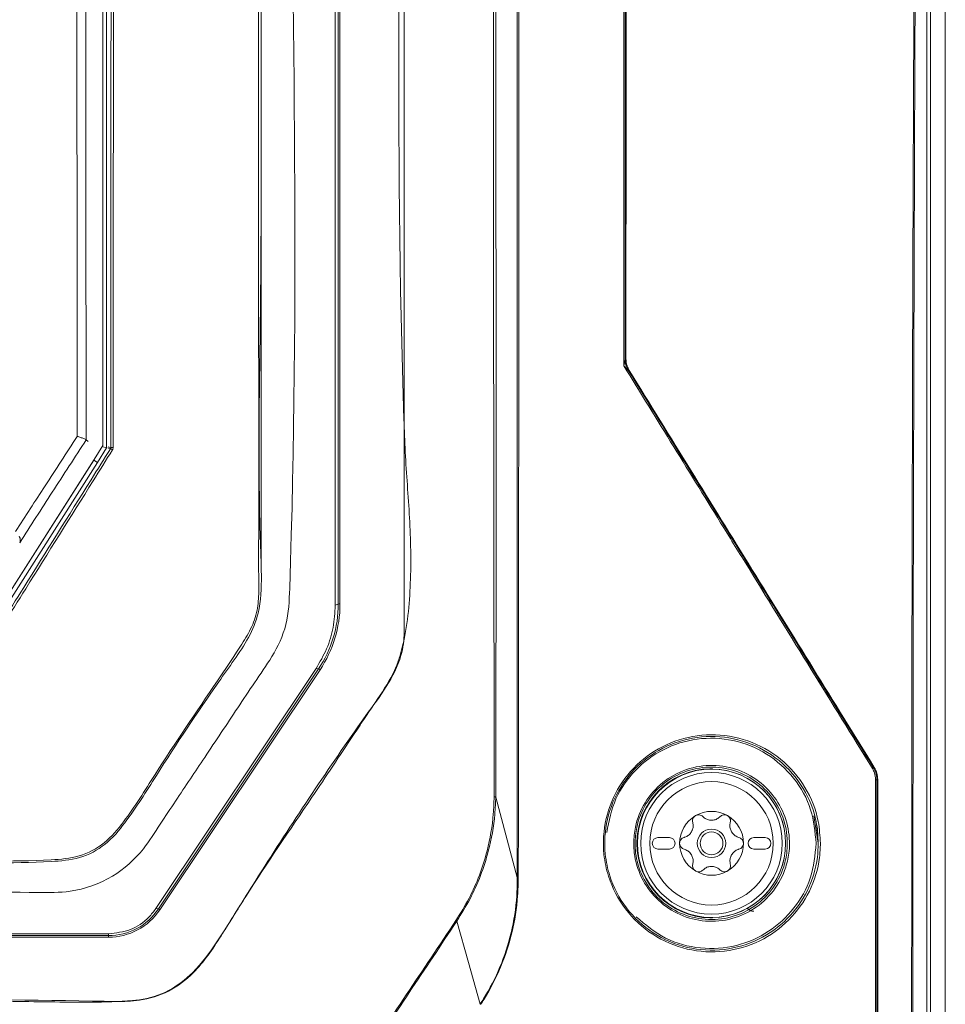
# Model space of a CAD drawing. Header units: millimetres. Extents: x 275 to 1254, y 266 to 807.
# Tile 35 of 41: x 773 to 854, y 538 to 625. Entities that reach past the tile are written whole.
import ezdxf

# ---------------------------------------------------------------- set-up
doc = ezdxf.new("R2010")
doc.units = ezdxf.units.MM
doc.header["$LTSCALE"] = 5

msp = doc.modelspace()

# ---------------------------------------------------------------- linework, layer by layer
at = {"color": 7, "linetype": 'Continuous', "lineweight": 15}
for p, q in [((854.369, 786.825), (854.369, 286.825)), ((800.869, 778.739), (800.869, 573.276)), ((801.132, 573.382), (801.132, 778.474)), ((801.281, 778.481), (801.281, 573.389)), ((780.817, 587.074), (780.817, 698.232)), ((780.486, 587.265), (780.486, 697.997)), ((826.289, 594.871), (826.358, 594.891)), ((826.289, 594.87), (826.289, 594.871)), ((826.586, 593.824), (826.584, 593.826)), ((826.655, 593.843), (826.586, 593.824)), ((779.016, 587.774), (779.017, 587.772)), ((779.017, 587.772), (779.189, 587.624)), ((779.73, 586.06), (780.486, 587.265)), ((780.011, 585.787), (780.817, 587.074)), ((780.817, 587.074), (780.435, 587.184)), ((765.634, 563.922), (779.687, 585.992)), ((765.662, 563.966), (779.73, 586.06)), ((779.687, 585.992), (779.73, 586.06)), ((779.687, 585.992), (780.011, 585.787)), ((765.844, 563.539), (780.011, 585.787)), ((801.132, 573.382), (800.869, 573.276)), ((799.19, 567.738), (785.142, 546.701)), ((785.361, 546.661), (799.408, 567.698)), ((799.532, 567.623), (785.485, 546.586)), ((799.408, 567.698), (799.19, 567.738)), ((848.073, 559.032), (848.143, 559.052)), ((848.441, 558.005), (848.37, 557.985)), ((848.439, 531.628), (848.441, 558.005)), ((814.946, 556.466), (816.825, 549.401)), ((842.834, 554.807), (843.227, 552.41)), ((830.165, 552.909), (829.165, 552.909)), ((838.565, 552.909), (837.565, 552.909)), ((843.182, 552.854), (843.184, 552.771)), ((829.165, 551.909), (830.165, 551.909)), ((837.565, 551.909), (838.565, 551.909)), ((785.361, 546.661), (785.142, 546.701)), ((780.982, 544.478), (692.756, 544.478)), ((692.756, 544.321), (780.982, 544.321)), ((780.982, 544.18), (692.756, 544.18)), ((780.982, 544.321), (780.982, 544.478)), ((780.982, 544.321), (780.982, 544.18))]:
    msp.add_line(p, q, dxfattribs=at)
at = {"color": 8, "linetype": 'Continuous', "lineweight": 15}
for p, q in [((833.946, 558.908), (833.965, 558.91)), ((833.965, 558.91), (833.965, 558.908)), ((833.965, 545.908), (833.946, 545.909)), ((833.965, 545.908), (833.965, 545.909))]:
    msp.add_line(p, q, dxfattribs=at)
at = {"color": 7, "linetype": 'Continuous', "lineweight": 15, "flags": 128}
for points in [[(853.079, 783.729), (853.079, 685.736), (853.079, 518.534)], [(794.369, 576.489), (794.369, 578.052), (794.369, 580.959), (794.369, 583.867), (794.369, 593.005), (794.369, 609.321), (794.369, 638.456), (794.369, 779.721)], [(852.748, 518.461), (852.748, 551.871), (852.748, 693.526), (852.748, 721.813), (852.748, 739.521), (852.748, 757.228), (852.748, 761.754)], [(811.527, 545.587), (812.545, 541.957), (813.57, 538.3)]]:
    msp.add_lwpolyline(points, dxfattribs=at)
at = {"color": 8, "linetype": 'Continuous', "lineweight": 15, "flags": 128}
for points in [[(780.953, 587.162), (781.029, 587.14), (781.181, 587.096)], [(833.726, 558.907), (833.726, 558.918), (833.725, 558.931), (833.725, 558.94), (833.725, 558.946), (833.725, 558.948)], [(833.726, 545.91), (833.726, 545.899), (833.725, 545.887), (833.725, 545.877), (833.725, 545.871), (833.725, 545.869)]]:
    msp.add_lwpolyline(points, dxfattribs=at)
at = {"color": 7, "linetype": 'Continuous', "lineweight": 15}
for radius in [6.5, 6.208, 5.408, 1.25, 1]:
    msp.add_circle((833.865, 552.409), radius, dxfattribs=at)
for centre, radius, start, end in [((828.29, 594.871), 2, 180.00627, 211.58212), ((828.287, 594.872), 1.999, 180.04286, 211.54935), ((780.21, 585.192), 2.029, 56.57071, 62.36763), ((781.333, 581.174), 5.924, 89.46703, 91.47204), ((790.897, 573.383), 10.235, 326.26236, 359.99656), ((790.898, 573.39), 10.383, 326.26222, 359.99657), ((801.25, 572.494), 0.896, 88.05395, 97.57425), ((798.968, 566.832), 0.972, 54.49964, 63.02987), ((833.865, 552.409), 6.541, 91.22361, 268.77639), ((833.301, 558.28), 0.915, 43.47731, 46.69882), ((833.865, 552.409), 6.502, 270.87955, 89.12045), ((847.885, 559.159), 0.227, 295.96413, 325.9988), ((848.28, 555.109), 2.877, 88.20255, 90.41208), ((833.865, 552.409), 2.8, 60, 120), ((833.865, 552.409), 2.8, 120, 180), ((833.865, 552.409), 2.031, 87.5089, 92.4911), ((833.865, 555.5), 1.066, 265.2504, 274.7496), ((833.865, 552.409), 2.8, 0, 60), ((833.865, 552.409), 2.031, 147.5089, 152.4911), ((831.188, 553.954), 1.066, 325.2504, 334.7496), ((833.865, 552.409), 2.031, 27.5089, 32.4911), ((836.542, 553.954), 1.066, 205.2504, 214.7496), ((829.165, 552.409), 0.5, 90, 270), ((830.165, 552.409), 0.5, 270, 90), ((833.865, 552.409), 2.8, 180, 240), ((833.865, 552.409), 2.8, 300, 0), ((837.565, 552.409), 0.5, 90, 270), ((838.565, 552.409), 0.5, 270, 90), ((833.865, 552.409), 2.031, 207.5089, 212.4911), ((831.188, 550.863), 1.066, 25.2504, 34.7496), ((833.865, 552.409), 2.031, 327.5089, 332.4911), ((836.542, 550.863), 1.066, 145.2504, 154.7496), ((833.865, 552.409), 2.8, 240, 300), ((833.865, 549.318), 1.066, 85.2504, 94.7496), ((833.865, 552.409), 2.031, 267.5089, 272.4911), ((780.983, 549.587), 5.265, 269.98584, 326.24795), ((780.983, 549.594), 5.414, 269.98528, 326.24796), ((784.919, 545.792), 0.975, 54.51401, 63.01704), ((837.57, 547.2), 0.75, 220.41518, 270), ((823.483, 556.385), 14.82, 314.81255, 315.01132)]:
    msp.add_arc(centre, radius, start, end, dxfattribs=at)
at = {"color": 8, "linetype": 'Continuous', "lineweight": 15}
for centre, radius, start, end in [((764.699, 530.31), 59.019, 73.81411, 74.04383), ((833.927, 558.846), 0.1, 89.4934, 141.13607), ((833.927, 545.971), 0.1, 218.83748, 270.53304)]:
    msp.add_arc(centre, radius, start, end, dxfattribs=at)
at = {"color": 7, "linetype": 'Continuous', "lineweight": 15}
for points, knots in [([(676.869, 779.965), (676.869, 740.633), (676.869, 683.996), (676.869, 619.743), (676.869, 593.826), (676.869, 584.216), (676.869, 581.225), (676.869, 578.231), (676.868, 575.231), (676.872, 572.185), (678.119, 568.95), (680.346, 565.986), (682.514, 562.63), (684.73, 559.342), (686.583, 556.539), (688.157, 554.22), (689.435, 552.164), (691.422, 549.975), (694.275, 548.456), (697.228, 548.04), (699.724, 548.12), (702.005, 548.101), (707.403, 548.111), (715.859, 548.102), (727.453, 548.106), (739.062, 548.103), (750.788, 548.11), (762.705, 548.085), (771.639, 548.157), (777.993, 548.06), (781.361, 549.271), (783.947, 551.582), (785.464, 554.055), (786.849, 556.087), (788.144, 558.039), (789.479, 560.035), (790.862, 562.112), (792.322, 564.289), (793.783, 566.523), (795.423, 568.807), (796.756, 571.567), (797.747, 598.855), (796.199, 667.908), (796.609, 736.425), (796.869, 779.965)], [0, 0, 0, 0, 0.210693, 0.303394, 0.344186, 0.349529, 0.354871, 0.360213, 0.365556, 0.370983, 0.376371, 0.383753, 0.390783, 0.397775, 0.404988, 0.40878, 0.412789, 0.417945, 0.424439, 0.429606, 0.433738, 0.437806, 0.441821, 0.462638, 0.483084, 0.503898, 0.524796, 0.545874, 0.567667, 0.572739, 0.579753, 0.586225, 0.590909, 0.595245, 0.599402, 0.603452, 0.60811, 0.612766, 0.617496, 0.622393, 0.627865, 0.633556, 0.767142, 1, 1, 1, 1]), ([(794.325, 779.459), (794.313, 764.343), (794.289, 734.109), (794.302, 688.708), (794.19, 643.269), (794.52, 606.799), (794.064, 584.295), (794.424, 575.91), (794.345, 572.886), (793.323, 570.4), (792.007, 568.478), (789.198, 564.525), (786.014, 559.752), (782.974, 554.823), (780.804, 552.217), (778.483, 550.998), (773.257, 550.576), (761.913, 551.032), (744.33, 550.77), (724.691, 550.88), (709.855, 550.778), (701.426, 550.867), (697.979, 550.767), (695.912, 550.88), (693.728, 551.707), (691.258, 553.898), (689.106, 557.33), (686.435, 561.652), (683.308, 566.015), (680.563, 569.773), (679.168, 573.932), (679.313, 578.063), (679.784, 594.066), (679.315, 621.751), (679.502, 660.904), (679.445, 700.447), (679.442, 739.968), (679.423, 766.296), (679.413, 779.459)], [0, 0, 0, 0, 0.082469, 0.164937, 0.247406, 0.329874, 0.363611, 0.369672, 0.375674, 0.379842, 0.38409, 0.388344, 0.406253, 0.415289, 0.419902, 0.424528, 0.429085, 0.448203, 0.486447, 0.52469, 0.555112, 0.567209, 0.570564, 0.573901, 0.578426, 0.582953, 0.591628, 0.600328, 0.610631, 0.620907, 0.625421, 0.634229, 0.643078, 0.712831, 0.784598, 0.856365, 0.928183, 1, 1, 1, 1]), ([(679.556, 779.47), (679.564, 766.307), (679.582, 739.979), (679.602, 700.454), (679.592, 660.916), (679.651, 621.734), (679.485, 594.124), (679.625, 578.87), (679.523, 575.64), (679.535, 573.191), (680.368, 570.718), (681.906, 568.486), (684.077, 565.404), (686.485, 561.69), (688.905, 558.159), (690.6, 555.466), (691.933, 553.447), (693.808, 551.848), (695.943, 551.013), (697.988, 550.95), (701.424, 550.981), (709.852, 550.964), (724.688, 551.013), (744.33, 550.924), (761.916, 551.181), (773.246, 550.726), (778.44, 551.142), (780.717, 552.339), (782.865, 554.919), (785.885, 559.843), (789.342, 564.87), (792.143, 569.033), (793.391, 570.974), (794.04, 572.578), (794.179, 574.262), (794.135, 576.464), (794.18, 584.324), (794.105, 606.777), (794.145, 643.28), (794.133, 688.709), (794.153, 734.117), (794.173, 764.351), (794.183, 779.47)], [0, 0, 0, 0, 0.0718737, 0.1437599, 0.2155833, 0.2874192, 0.3572325, 0.3660428, 0.3704607, 0.3748602, 0.3792862, 0.3844205, 0.389567, 0.3998516, 0.4085282, 0.4128741, 0.4172086, 0.4216468, 0.4260861, 0.4293879, 0.4327287, 0.4448364, 0.4752872, 0.513561, 0.5518466, 0.570983, 0.5754605, 0.5799975, 0.5845253, 0.5935694, 0.6114947, 0.6177389, 0.6209148, 0.6240656, 0.6270424, 0.6300387, 0.6360723, 0.6698387, 0.7523696, 0.8349195, 0.9174503, 1, 1, 1, 1]), ([(814.799, 556.47), (814.798, 558.641), (814.795, 566.567), (814.76, 586.002), (814.744, 614.778), (814.731, 649.308), (814.73, 678.083), (814.733, 706.858), (814.74, 729.877), (814.754, 752.896), (814.767, 767.485), (814.778, 776.318), (814.782, 779.397)], [0, 0, 0, 0, 0.029201, 0.106648, 0.261541, 0.416434, 0.571328, 0.648775, 0.803668, 0.881115, 0.958561, 1, 1, 1, 1]), ([(814.962, 779.4), (814.963, 776.32), (814.966, 767.486), (814.965, 752.897), (814.961, 729.879), (814.958, 706.86), (814.956, 678.086), (814.957, 649.311), (814.963, 614.779), (814.964, 586.006), (814.966, 566.561), (814.946, 558.641), (814.946, 556.466), (814.946, 556.466)], [0, 0, 0, 0, 0.041453, 0.118897, 0.196342, 0.35123, 0.428675, 0.583564, 0.738453, 0.893341, 0.970786, 1, 1, 1, 1, 1]), ([(816.825, 549.401), (816.819, 568.135), (816.811, 598.397), (816.817, 640.161), (816.817, 668.948), (816.817, 694.841), (816.815, 717.845), (816.815, 740.832), (816.811, 761.29), (816.817, 773.124), (816.82, 779.22)], [0, 0, 0, 0, 0.24415, 0.394386, 0.544623, 0.61974, 0.732424, 0.845097, 0.920215, 1, 1, 1, 1]), ([(816.932, 779.223), (816.933, 778.866), (816.949, 772.772), (816.942, 760.937), (816.964, 740.837), (816.968, 717.85), (816.973, 694.846), (816.975, 668.952), (816.973, 640.165), (816.966, 598.395), (816.937, 568.129), (816.919, 549.391)], [0, 0, 0, 0, 0.004667, 0.079782, 0.154896, 0.267565, 0.380245, 0.455359, 0.60559, 0.755821, 1, 1, 1, 1]), ([(826.169, 594.267), (826.177, 609.735), (826.193, 640.678), (826.234, 684.882), (826.284, 726.881), (826.329, 757.68), (826.358, 775.198), (826.365, 779.468)], [0, 0, 0, 0, 0.2501644, 0.500409, 0.7155152, 0.9306724, 1, 1, 1, 1]), ([(826.487, 779.453), (826.479, 775.184), (826.45, 757.67), (826.405, 726.873), (826.354, 684.983), (826.313, 640.98), (826.297, 610.242), (826.289, 594.87)], [0, 0, 0, 0, 0.069555, 0.285368, 0.501232, 0.750577, 1, 1, 1, 1]), ([(684.543, 542.141), (685.109, 541.451), (686.242, 540.071), (688.284, 539.059), (690.443, 538.57), (692.669, 538.548), (718.798, 539.245), (746.569, 538.943), (775.804, 538.511), (780.87, 538.431), (784.371, 538.748), (786.308, 539.357), (788.64, 541.181), (790.531, 543.746), (792.323, 546.655), (796.402, 553.163), (800.553, 559.431), (804.814, 565.364), (806.048, 567.309), (807.04, 570.362), (807.54, 574.519), (807.485, 580.235), (806.999, 585.96), (806.059, 614.201), (807.312, 678.388), (807.003, 740.641), (806.815, 778.481)], [0, 0, 0, 0, 0.007613, 0.015224, 0.019009, 0.026605, 0.03423, 0.244002, 0.264877, 0.285732, 0.287451, 0.295101, 0.302751, 0.312522, 0.322353, 0.332187, 0.37862, 0.386928, 0.395179, 0.398241, 0.414489, 0.430886, 0.447451, 0.463931, 0.674156, 1, 1, 1, 1]), ([(806.911, 778.479), (806.911, 778.38), (806.911, 777.88), (806.911, 775.784), (806.911, 767.397), (806.911, 733.852), (806.911, 666.735), (806.911, 606.104), (806.911, 570.899), (806.911, 570.899)], [0, 0, 0, 0, 0.001443, 0.007215, 0.030301, 0.122647, 0.492031, 1, 1, 1, 1, 1]), ([(851.416, 531.584), (851.416, 537.557), (851.418, 559.278), (851.488, 596.747), (851.678, 643.968), (851.951, 687.212), (852.272, 726.481), (852.515, 750.005), (852.636, 761.766)], [0, 0, 0, 0, 0.077743, 0.282717, 0.487709, 0.692682, 0.846341, 1, 1, 1, 1]), ([(852.748, 761.754), (852.626, 749.993), (852.383, 726.47), (852.062, 687.204), (851.787, 643.962), (851.597, 596.743), (851.526, 559.277), (851.525, 537.557), (851.524, 531.584)], [0, 0, 0, 0, 0.153659, 0.307318, 0.512291, 0.717283, 0.922257, 1, 1, 1, 1]), ([(826.358, 594.891), (826.365, 608.097), (826.379, 634.513), (826.412, 672.872), (826.453, 709.976), (826.486, 733.858), (826.503, 745.801)], [0, 0, 0, 0, 0.262215, 0.524491, 0.762223, 1, 1, 1, 1]), ([(781.181, 587.096), (781.191, 605.654), (781.212, 642.724), (781.196, 679.764), (781.188, 698.262)], [0, 0, 0, 0, 0.500614, 1, 1, 1, 1]), ([(781.395, 698.271), (781.403, 679.773), (781.412, 658.898), (781.408, 628.507), (781.403, 609.951), (781.393, 593.769), (781.388, 587.098)], [0, 0, 0, 0, 0.499383, 0.563513, 0.820038, 1, 1, 1, 1]), ([(778.235, 588.073), (778.229, 595.18), (778.21, 616.661), (778.204, 652.509), (778.231, 681.227), (778.244, 695.586)], [0, 0, 0, 0, 0.1982193, 0.5991107, 1, 1, 1, 1]), ([(779.025, 695.537), (779.012, 681.183), (778.985, 652.476), (778.991, 616.545), (779.009, 594.975), (779.016, 587.774)], [0, 0, 0, 0, 0.3998107, 0.7996216, 1, 1, 1, 1]), ([(826.169, 594.267), (826.17, 594.268), (826.187, 594.34), (826.217, 594.472), (826.254, 594.648), (826.278, 594.777), (826.288, 594.848), (826.289, 594.869), (826.289, 594.87)], [0, 0, 0, 0, 0.005672, 0.34775, 0.634657, 0.855783, 0.989817, 1, 1, 1, 1]), ([(826.358, 594.891), (826.377, 594.669), (826.409, 594.299), (826.584, 593.974), (826.655, 593.843)], [0, 0, 0, 0, 0.5966609, 1, 1, 1, 1]), ([(847.984, 558.955), (844.404, 564.746), (840.059, 571.775), (832.785, 583.55), (829.094, 589.53), (826.169, 594.267)], [0, 0, 0, 0, 0.492982, 0.598386, 1, 1, 1, 1]), ([(826.584, 593.826), (826.583, 593.827), (826.572, 593.843), (826.527, 593.896), (826.44, 593.99), (826.317, 594.118), (826.223, 594.214), (826.17, 594.266), (826.169, 594.267)], [0, 0, 0, 0, 0.010191, 0.144363, 0.365564, 0.652412, 0.994378, 1, 1, 1, 1]), ([(826.586, 593.824), (830.169, 588.017), (837.342, 576.397), (844.494, 564.822), (848.073, 559.032)], [0, 0, 0, 0, 0.499699, 1, 1, 1, 1]), ([(848.143, 559.052), (844.568, 564.837), (837.415, 576.411), (830.242, 588.032), (826.655, 593.843)], [0, 0, 0, 0, 0.499879, 1, 1, 1, 1]), ([(772.83, 579.747), (773.691, 581.074), (775.493, 583.853), (777.294, 586.625), (778.235, 588.073)], [0, 0, 0, 0, 0.477763, 1, 1, 1, 1]), ([(779.017, 587.772), (778.029, 586.244), (776.086, 583.24), (774.143, 580.229), (773.189, 578.75)], [0, 0, 0, 0, 0.5088823, 1, 1, 1, 1]), ([(778.235, 588.073), (778.238, 588.072), (778.337, 588.042), (778.537, 587.977), (778.784, 587.889), (778.966, 587.814), (778.999, 587.787), (779.016, 587.774)], [0, 0, 0, 0, 0.006417, 0.240418, 0.49838, 0.74905, 1, 1, 1, 1]), ([(766.098, 562.939), (767.265, 564.802), (769.747, 568.765), (774.199, 575.878), (778.05, 582.032), (780.585, 586.086), (781.151, 586.99)], [0, 0, 0, 0, 0.232444, 0.494346, 0.887239, 1, 1, 1, 1]), ([(781.327, 586.886), (780.762, 585.982), (778.226, 581.927), (774.375, 575.773), (769.922, 568.659), (767.44, 564.696), (766.272, 562.833)], [0, 0, 0, 0, 0.112761, 0.505654, 0.767556, 1, 1, 1, 1]), ([(781.181, 587.096), (781.18, 587.077), (781.177, 587.04), (781.159, 587.007), (781.151, 586.99)], [0, 0, 0, 0, 0.500038, 1, 1, 1, 1]), ([(781.327, 586.886), (781.345, 586.919), (781.38, 586.985), (781.386, 587.06), (781.388, 587.098)], [0, 0, 0, 0, 0.5000457, 1, 1, 1, 1]), ([(773.189, 578.75), (773.19, 578.751), (773.213, 578.798), (773.253, 578.922), (773.25, 579.125), (773.168, 579.266), (773.135, 579.323)], [0, 0, 0, 0, 0.007142, 0.291117, 0.715967, 1, 1, 1, 1]), ([(800.869, 573.276), (800.831, 572.623), (800.754, 571.318), (800.178, 569.425), (799.519, 568.299), (799.19, 567.738)], [0, 0, 0, 0, 0.333927, 0.667853, 1, 1, 1, 1]), ([(806.911, 570.899), (806.911, 570.899), (806.911, 570.22), (806.67, 568.525), (805.398, 566.085), (804.097, 564.355), (803.153, 562.933), (801.553, 560.545), (798.124, 555.356), (794.099, 549.574), (790.878, 544.295), (788.856, 541.271), (786.324, 539.319), (783.904, 538.58), (781.63, 538.537), (767.587, 538.867), (746.602, 538.492), (721.755, 538.621), (706.848, 538.532), (698.622, 538.664), (694.04, 538.494), (691.289, 538.421), (688.601, 538.84), (686.249, 540.105), (684.93, 541.33), (684.493, 542.107), (684.493, 542.107)], [0, 0, 0, 0, 0, 0.014451, 0.035902, 0.057673, 0.060586, 0.072238, 0.118847, 0.193015, 0.221959, 0.25072, 0.269747, 0.288754, 0.303336, 0.317968, 0.587533, 0.749252, 0.846273, 0.904478, 0.924119, 0.943733, 0.963015, 0.981049, 1, 1, 1, 1, 1]), ([(843.415, 552.408), (843.399, 551.997), (843.341, 550.554), (842.583, 548.133), (840.751, 545.56), (838.144, 543.695), (835.014, 542.774), (831.701, 542.956), (828.624, 544.262), (826.184, 546.523), (824.854, 549.083), (824.284, 551.817), (824.461, 554.614), (825.69, 557.557), (827.81, 559.949), (830.617, 561.532), (833.835, 562.11), (837.103, 561.57), (840.021, 559.944), (842.19, 557.435), (843.273, 554.762), (843.376, 553.047), (843.415, 552.408)], [0, 0, 0, 0, 0.020429, 0.071792, 0.123638, 0.176819, 0.231546, 0.287293, 0.34306, 0.397916, 0.451449, 0.484062, 0.536057, 0.588041, 0.640438, 0.693881, 0.748535, 0.804119, 0.859877, 0.914822, 0.968258, 1, 1, 1, 1]), ([(843.227, 552.407), (843.19, 553.036), (843.091, 554.716), (842.435, 556.321), (841.342, 558.147), (839.884, 559.826), (837.018, 561.424), (833.801, 561.955), (830.636, 561.386), (827.874, 559.828), (825.788, 557.475), (824.579, 554.578), (824.405, 551.825), (824.966, 549.134), (826.275, 546.615), (828.675, 544.389), (831.703, 543.105), (834.962, 542.925), (838.041, 543.832), (840.606, 545.667), (842.409, 548.199), (843.155, 550.582), (843.211, 552.003), (843.227, 552.407)], [0, 0, 0, 0, 0.031732, 0.084789, 0.085162, 0.140105, 0.195871, 0.251468, 0.306135, 0.359584, 0.411979, 0.463953, 0.515935, 0.548539, 0.60206, 0.656912, 0.712684, 0.768444, 0.823186, 0.876377, 0.928223, 0.979576, 1, 1, 1, 1]), ([(843.04, 552.409), (842.945, 553.407), (842.749, 555.461), (841.179, 558.244), (838.787, 560.394), (835.789, 561.597), (832.601, 561.717), (829.592, 560.782), (827.105, 558.932), (825.288, 556.387), (824.878, 554.375), (824.673, 553.369)], [0, 0, 0, 0, 0.1055615, 0.2173422, 0.3318509, 0.4472929, 0.5617062, 0.673864, 0.7835393, 0.8918492, 1, 1, 1, 1]), ([(827.041, 552.409), (827.07, 552.885), (827.147, 554.129), (827.642, 555.313), (828.45, 556.638), (829.52, 557.852), (831.622, 559.003), (833.975, 559.372), (836.28, 558.937), (838.279, 557.789), (839.78, 556.074), (840.647, 553.974), (840.772, 551.97), (840.357, 549.998), (839.383, 548.147), (837.614, 546.532), (835.406, 545.615), (833.046, 545.497), (830.816, 546.159), (828.947, 547.496), (827.627, 549.355), (827.091, 551.095), (827.052, 552.126), (827.041, 552.409)], [0, 0, 0, 0, 0.032936, 0.086145, 0.086471, 0.141292, 0.196977, 0.25266, 0.307426, 0.360756, 0.412775, 0.464337, 0.515909, 0.549065, 0.603281, 0.658775, 0.714628, 0.769856, 0.823876, 0.876649, 0.928589, 0.980378, 1, 1, 1, 1]), ([(827.159, 552.408), (827.17, 552.13), (827.208, 551.122), (827.733, 549.42), (829.023, 547.603), (830.851, 546.295), (833.031, 545.648), (835.338, 545.763), (837.496, 546.66), (839.226, 548.24), (840.178, 550.05), (840.583, 551.978), (840.462, 553.938), (839.614, 555.992), (838.146, 557.669), (836.193, 558.792), (833.939, 559.217), (831.639, 558.857), (829.581, 557.73), (828.046, 555.98), (827.264, 554.095), (827.188, 552.873), (827.159, 552.408)], [0, 0, 0, 0, 0.019614, 0.071387, 0.123318, 0.176097, 0.230135, 0.285388, 0.341261, 0.396761, 0.450964, 0.484104, 0.535648, 0.587189, 0.6392, 0.69254, 0.747327, 0.803034, 0.858734, 0.913555, 0.967074, 1, 1, 1, 1]), ([(833.928, 558.946), (833.927, 558.946), (833.924, 558.947), (833.9, 558.948), (833.854, 558.949), (833.793, 558.949), (833.748, 558.949), (833.725, 558.948)], [0, 0, 0, 0, 0.131325, 0.347177, 0.563853, 0.781575, 1, 1, 1, 1]), ([(847.984, 558.955), (848.051, 558.832), (848.213, 558.532), (848.242, 558.189), (848.259, 557.986)], [0, 0, 0, 0, 0.409514, 1, 1, 1, 1]), ([(848.37, 557.985), (848.352, 558.204), (848.32, 558.575), (848.145, 558.899), (848.073, 559.032)], [0, 0, 0, 0, 0.590682, 1, 1, 1, 1]), ([(848.143, 559.052), (848.229, 558.889), (848.401, 558.562), (848.428, 558.191), (848.441, 558.005)], [0, 0, 0, 0, 0.498778, 1, 1, 1, 1]), ([(848.258, 531.848), (848.258, 536.274), (848.258, 544.987), (848.259, 553.7), (848.259, 557.986)], [0, 0, 0, 0, 0.508034, 1, 1, 1, 1]), ([(848.37, 557.985), (848.37, 553.699), (848.368, 544.938), (848.368, 536.177), (848.368, 531.702)], [0, 0, 0, 0, 0.489233, 1, 1, 1, 1]), ([(811.449, 545.638), (811.847, 546.28), (813.028, 548.185), (814.19, 551.348), (814.731, 554.388), (814.783, 555.976), (814.799, 556.47)], [0, 0, 0, 0, 0.197255, 0.585113, 0.870849, 1, 1, 1, 1]), ([(814.946, 556.467), (814.924, 555.97), (814.856, 554.373), (814.294, 551.32), (813.119, 548.143), (811.928, 546.231), (811.527, 545.587)], [0, 0, 0, 0, 0.129295, 0.415199, 0.802934, 1, 1, 1, 1]), ([(814.946, 556.467), (814.93, 556.467), (814.907, 556.468), (814.855, 556.469), (814.824, 556.47), (814.799, 556.47)], [0, 0, 0, 0, 0.328359, 0.458893, 1, 1, 1, 1]), ([(814.946, 556.466), (814.946, 556.467), (814.946, 556.467), (814.946, 556.467), (814.946, 556.467)], [0, 0, 0, 0, 0.500969, 1, 1, 1, 1]), ([(833.109, 554.748), (833.062, 554.787), (832.968, 554.864), (832.787, 554.912), (832.611, 554.903), (832.51, 554.855), (832.465, 554.834)], [0, 0, 0, 0, 0.26488, 0.530067, 0.787648, 1, 1, 1, 1]), ([(835.265, 554.834), (835.257, 554.838), (835.199, 554.87), (835.077, 554.909), (834.902, 554.905), (834.741, 554.851), (834.659, 554.781), (834.62, 554.748)], [0, 0, 0, 0, 0.03751, 0.282663, 0.528355, 0.778928, 1, 1, 1, 1]), ([(832.217, 554.233), (832.237, 554.118), (832.275, 553.896), (832.216, 553.643), (832.161, 553.52), (832.152, 553.499)], [0, 0, 0, 0, 0.471268, 0.910052, 1, 1, 1, 1]), ([(832.465, 554.834), (832.457, 554.829), (832.4, 554.795), (832.306, 554.709), (832.221, 554.555), (832.188, 554.388), (832.208, 554.282), (832.217, 554.233)], [0, 0, 0, 0, 0.037508, 0.282673, 0.528336, 0.778936, 1, 1, 1, 1]), ([(833.777, 554.437), (833.664, 554.457), (833.44, 554.498), (833.226, 554.636), (833.128, 554.73), (833.109, 554.748)], [0, 0, 0, 0, 0.4465302, 0.8919278, 1, 1, 1, 1]), ([(834.62, 554.748), (834.531, 554.673), (834.358, 554.529), (834.109, 554.454), (833.976, 554.44), (833.953, 554.437)], [0, 0, 0, 0, 0.471266, 0.910047, 1, 1, 1, 1]), ([(835.513, 554.233), (835.523, 554.293), (835.543, 554.413), (835.494, 554.593), (835.398, 554.741), (835.306, 554.805), (835.265, 554.834)], [0, 0, 0, 0, 0.264882, 0.530072, 0.787635, 1, 1, 1, 1]), ([(835.578, 553.499), (835.539, 553.607), (835.461, 553.821), (835.474, 554.076), (835.506, 554.207), (835.513, 554.233)], [0, 0, 0, 0, 0.446537, 0.891951, 1, 1, 1, 1]), ([(843.038, 554.282), (843.095, 553.996), (843.188, 553.525), (843.184, 553.044), (843.182, 552.854)], [0, 0, 0, 0, 0.604952, 1, 1, 1, 1]), ([(832.064, 553.347), (831.99, 553.259), (831.843, 553.085), (831.616, 552.969), (831.487, 552.931), (831.461, 552.924)], [0, 0, 0, 0, 0.446533, 0.891933, 1, 1, 1, 1]), ([(836.268, 552.924), (836.159, 552.964), (835.948, 553.042), (835.758, 553.219), (835.679, 553.328), (835.666, 553.347)], [0, 0, 0, 0, 0.471293, 0.910058, 1, 1, 1, 1]), ([(827.26, 545.955), (828.081, 545.272), (829.734, 543.895), (832.885, 543.069), (836.058, 543.283), (838.941, 544.537), (841.196, 546.621), (842.738, 549.331), (842.938, 551.374), (843.04, 552.409)], [0, 0, 0, 0, 0.14574, 0.293695, 0.440543, 0.583984, 0.723336, 0.859855, 1, 1, 1, 1]), ([(831.461, 552.924), (831.404, 552.903), (831.29, 552.86), (831.159, 552.727), (831.078, 552.57), (831.069, 552.459), (831.065, 552.409)], [0, 0, 0, 0, 0.264874, 0.530054, 0.787642, 1, 1, 1, 1]), ([(831.065, 552.409), (831.065, 552.4), (831.066, 552.333), (831.093, 552.209), (831.184, 552.058), (831.312, 551.947), (831.414, 551.91), (831.461, 551.893)], [0, 0, 0, 0, 0.03751, 0.282649, 0.528352, 0.778923, 1, 1, 1, 1]), ([(836.665, 552.409), (836.665, 552.417), (836.664, 552.484), (836.636, 552.609), (836.546, 552.759), (836.418, 552.871), (836.316, 552.907), (836.268, 552.924)], [0, 0, 0, 0, 0.037511, 0.282652, 0.528359, 0.778935, 1, 1, 1, 1]), ([(836.268, 551.893), (836.325, 551.915), (836.439, 551.957), (836.571, 552.09), (836.651, 552.247), (836.661, 552.358), (836.665, 552.409)], [0, 0, 0, 0, 0.264887, 0.530062, 0.787646, 1, 1, 1, 1]), ([(831.461, 551.893), (831.571, 551.853), (831.782, 551.776), (831.972, 551.598), (832.05, 551.489), (832.064, 551.471)], [0, 0, 0, 0, 0.471271, 0.910022, 1, 1, 1, 1]), ([(835.666, 551.471), (835.739, 551.558), (835.886, 551.732), (836.113, 551.848), (836.243, 551.886), (836.268, 551.893)], [0, 0, 0, 0, 0.446523, 0.891945, 1, 1, 1, 1]), ([(832.152, 551.318), (832.191, 551.211), (832.268, 550.996), (832.255, 550.742), (832.223, 550.61), (832.217, 550.585)], [0, 0, 0, 0, 0.446537, 0.891951, 1, 1, 1, 1]), ([(832.217, 550.585), (832.207, 550.525), (832.187, 550.405), (832.236, 550.224), (832.332, 550.076), (832.423, 550.013), (832.465, 549.984)], [0, 0, 0, 0, 0.26492, 0.530068, 0.787663, 1, 1, 1, 1]), ([(835.265, 549.984), (835.272, 549.988), (835.33, 550.023), (835.424, 550.109), (835.508, 550.262), (835.541, 550.429), (835.522, 550.535), (835.513, 550.585)], [0, 0, 0, 0, 0.037507, 0.282643, 0.52834, 0.778898, 1, 1, 1, 1]), ([(835.513, 550.585), (835.493, 550.7), (835.455, 550.921), (835.514, 551.174), (835.568, 551.297), (835.578, 551.318)], [0, 0, 0, 0, 0.471268, 0.910052, 1, 1, 1, 1]), ([(832.465, 549.984), (832.473, 549.979), (832.531, 549.947), (832.652, 549.909), (832.828, 549.912), (832.989, 549.967), (833.071, 550.037), (833.109, 550.069)], [0, 0, 0, 0, 0.03751, 0.282664, 0.528345, 0.778928, 1, 1, 1, 1]), ([(833.109, 550.069), (833.199, 550.144), (833.372, 550.288), (833.62, 550.364), (833.754, 550.378), (833.777, 550.38)], [0, 0, 0, 0, 0.471271, 0.9100455, 1, 1, 1, 1]), ([(833.953, 550.38), (834.065, 550.36), (834.29, 550.32), (834.504, 550.181), (834.601, 550.088), (834.62, 550.069)], [0, 0, 0, 0, 0.446539, 0.891926, 1, 1, 1, 1]), ([(834.62, 550.069), (834.667, 550.031), (834.761, 549.953), (834.942, 549.906), (835.118, 549.915), (835.219, 549.962), (835.265, 549.984)], [0, 0, 0, 0, 0.2648966, 0.5300666, 0.7876376, 1, 1, 1, 1]), ([(813.57, 538.3), (813.673, 538.463), (814.336, 539.507), (815.393, 541.543), (816.377, 544.587), (816.798, 547.238), (816.818, 548.862), (816.829, 549.389), (816.829, 549.392)], [0, 0, 0, 0, 0.049469, 0.317489, 0.585433, 0.865229, 0.999297, 1, 1, 1, 1]), ([(816.919, 549.391), (816.907, 548.862), (816.869, 547.233), (816.432, 544.575), (815.443, 541.522), (814.381, 539.482), (813.717, 538.434), (813.614, 538.271)], [0, 0, 0, 0, 0.134784, 0.414706, 0.682613, 0.950559, 1, 1, 1, 1]), ([(816.829, 549.392), (816.829, 549.392), (816.829, 549.392), (816.828, 549.393), (816.827, 549.395), (816.825, 549.398), (816.825, 549.4), (816.825, 549.401)], [0, 0, 0, 0, 0.0561574, 0.129783, 0.2692096, 0.7652643, 1, 1, 1, 1]), ([(816.919, 549.391), (816.913, 549.391), (816.899, 549.392), (816.868, 549.392), (816.845, 549.392), (816.829, 549.392)], [0, 0, 0, 0, 0.199189, 0.472521, 1, 1, 1, 1]), ([(785.142, 546.701), (784.944, 546.44), (784.352, 545.661), (782.94, 544.705), (781.635, 544.554), (780.982, 544.478)], [0, 0, 0, 0, 0.201627, 0.600813, 1, 1, 1, 1]), ([(793.698, 519.085), (794.393, 520.126), (797.404, 524.632), (803.32, 533.484), (808.543, 541.293), (811.449, 545.638)], [0, 0, 0, 0, 0.117542, 0.509049, 1, 1, 1, 1]), ([(811.526, 545.587), (808.75, 541.423), (805.85, 537.075), (800.635, 529.259), (797.503, 524.566), (794.494, 520.058), (793.799, 519.017)], [0, 0, 0, 0, 0.47003, 0.490942, 0.882427, 1, 1, 1, 1]), ([(811.526, 545.587), (811.513, 545.595), (811.493, 545.609), (811.467, 545.626), (811.454, 545.634), (811.449, 545.638)], [0, 0, 0, 0, 0.4993613, 0.7892264, 1, 1, 1, 1]), ([(811.527, 545.587), (811.527, 545.587), (811.527, 545.587), (811.526, 545.587), (811.526, 545.587)], [0, 0, 0, 0, 0.497732, 1, 1, 1, 1]), ([(833.725, 545.869), (833.739, 545.869), (833.775, 545.868), (833.832, 545.868), (833.884, 545.869), (833.92, 545.87), (833.926, 545.871), (833.928, 545.871)], [0, 0, 0, 0, 0.132545, 0.350759, 0.568119, 0.784447, 1, 1, 1, 1])]:
    msp.add_open_spline(points, degree=3, knots=knots, dxfattribs=at)

doc.saveas('drawing.dxf')
